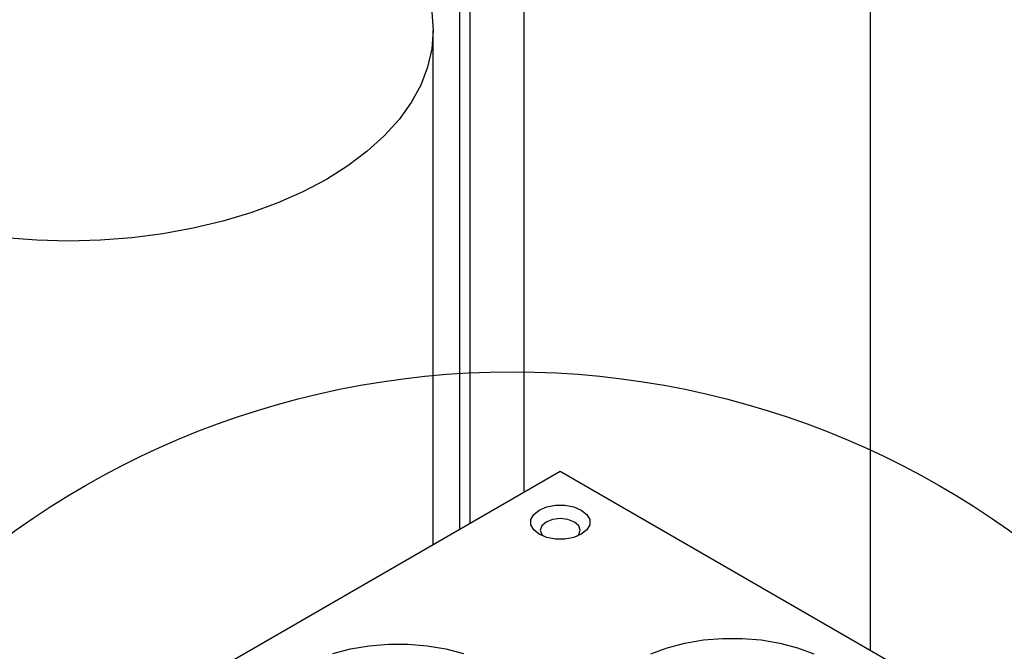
# Model space of a CAD drawing. Header units: inches. Extents: x 4 to 172, y 4 to 132.
# Tile 37 of 41: x 150.54 to 155.5, y 106.03 to 109.21. Entities that reach past the tile are written whole.
import ezdxf

# ---------------------------------------------------------------- set-up
doc = ezdxf.new("R2010")
doc.units = ezdxf.units.IN
doc.header["$LTSCALE"] = 16
doc.header["$MEASUREMENT"] = 0
doc.layers.add('TEXT', color=140, linetype='Continuous', lineweight=25)

msp = doc.modelspace()

# ---------------------------------------------------------------- linework, layer by layer
for p, q in [((152.755, 106.6478), (152.755, 113.5732)), ((152.807, 106.6778), (152.807, 113.4034)), ((153.079, 106.8349), (153.079, 113.2146)), ((154.8218, 106.0379), (154.8218, 112.5269)), ((152.6202, 106.57), (152.6202, 109.1594)), ((153.2601, 106.9394), (150.7852, 105.5107)), ((155.5582, 105.6128), (153.2601, 106.9394))]:
    msp.add_line(p, q)
at = {"flags": 128}
for points in [[(152.6132, 109.2518), (152.6202, 109.1594), (152.6132, 109.0671), (152.5923, 108.9755), (152.5577, 108.8853), (152.5095, 108.7971), (152.4483, 108.7118), (152.3743, 108.6298), (152.2883, 108.5518), (152.1909, 108.4785), (152.0827, 108.4104)], [(152.0827, 108.4104), (151.9647, 108.348), (151.8377, 108.2917), (151.7027, 108.242), (151.5607, 108.1994), (151.4128, 108.164), (151.2601, 108.1362), (151.1038, 108.1162), (150.9451, 108.1042), (150.7852, 108.1001), (150.6253, 108.1042), (150.4665, 108.1162)], [(153.154, 106.7455), (153.192, 106.7614), (153.2366, 106.7698), (153.2835, 106.7698), (153.3282, 106.7614), (153.3661, 106.7455), (153.3937, 106.7236), (153.4082, 106.6978), (153.4082, 106.6707), (153.3937, 106.645), (153.3661, 106.6231), (153.3282, 106.6071), (153.2835, 106.5988), (153.2366, 106.5988), (153.192, 106.6071), (153.154, 106.6231), (153.1264, 106.645), (153.1119, 106.6707), (153.1119, 106.6978), (153.1264, 106.7236), (153.154, 106.7455)], [(153.189, 106.6849), (153.1672, 106.6661), (153.1596, 106.6439), (153.1672, 106.6217), (153.175, 106.613)], [(153.3451, 106.613), (153.3529, 106.6217), (153.3606, 106.6439), (153.3529, 106.6661), (153.3311, 106.6849), (153.2985, 106.6975), (153.2601, 106.7019), (153.2216, 106.6975), (153.189, 106.6849)], [(152.1158, 106.0227), (152.2047, 106.0461), (152.2985, 106.062), (152.3952, 106.07), (152.4929, 106.07), (152.5897, 106.062), (152.6834, 106.0461), (152.7723, 106.0227)], [(153.7158, 106.0212), (153.798, 106.0517), (153.8869, 106.0751), (153.9807, 106.091), (154.0774, 106.099), (154.1751, 106.099), (154.2719, 106.091), (154.3657, 106.0751), (154.4546, 106.0517), (154.5368, 106.0212)]]:
    msp.add_lwpolyline(points, dxfattribs=at)
at = {"layer": 'TEXT'}
msp.add_circle((153.0187, 103.126), 4.3153, dxfattribs=at)

doc.saveas('drawing.dxf')
